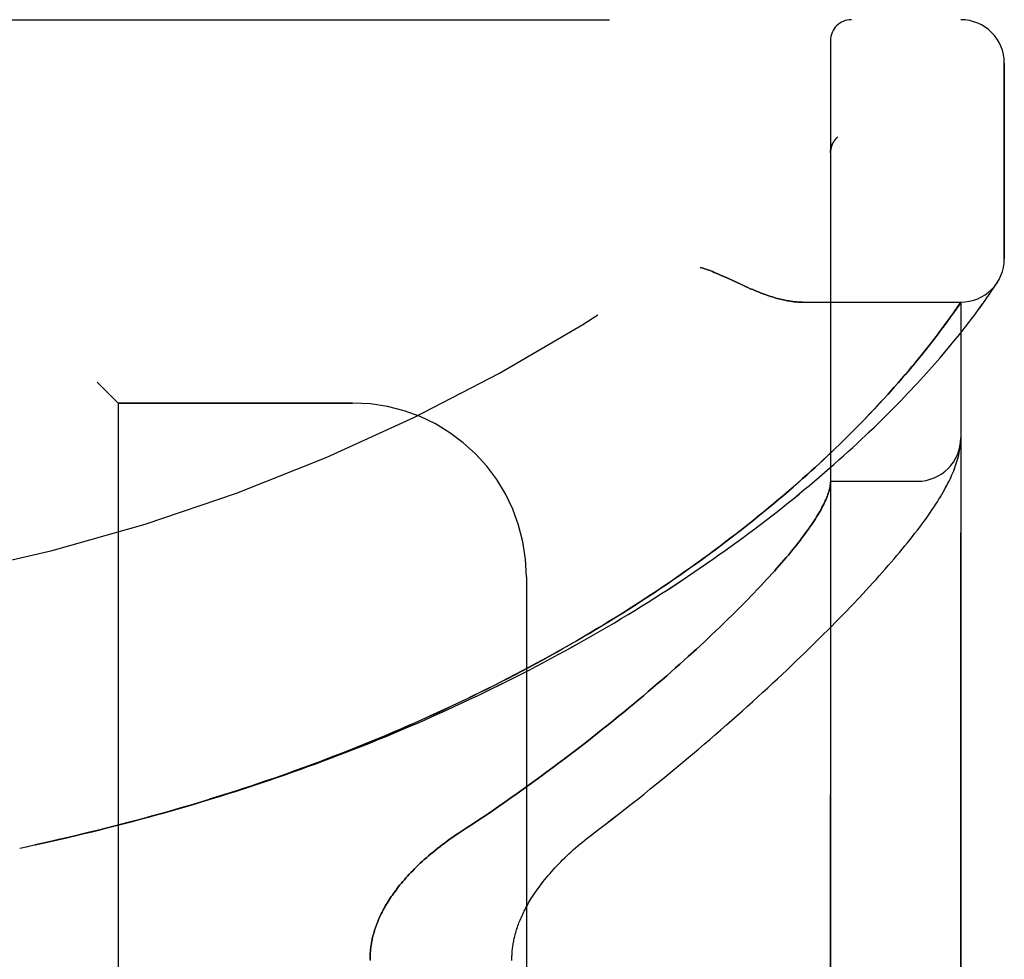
# Model space of a CAD drawing. Header units: inches. Extents: x 0 to 283, y 0 to 183.
# Tile 244 of 256: x 149.63 to 151.04, y 57.95 to 59.3. Entities that reach past the tile are written whole.
import ezdxf

# ---------------------------------------------------------------- set-up
doc = ezdxf.new("R2010")
doc.units = ezdxf.units.IN
doc.header["$LTSCALE"] = 15.583333
doc.header["$MEASUREMENT"] = 0
doc.linetypes.add('HIDDEN', pattern=[0.2, 0.1, -0.1])
doc.layers.add('LEFTHAND_DOOR_ASSEMBLY', color=7, linetype='CONTINUOUS')
doc.layers.add('RIGHTHAND_DOOR_ASSEMBLY', color=7, linetype='CONTINUOUS')

msp = doc.modelspace()

# ---------------------------------------------------------------- linework, layer by layer
at = {"layer": 'LEFTHAND_DOOR_ASSEMBLY', "color": 8, "linetype": 'HIDDEN'}
for p, q in [((148.9157, 59.2982), (150.9794, 59.2982)), ((150.7919, 56.6257), (150.7919, 59.2682)), ((151.0419, 58.9545), (151.0419, 59.2357)), ((150.8022, 59.1296), (150.802, 59.1294)), ((150.7919, 59.1071), (150.7919, 59.1069)), ((150.6407, 58.9279), (150.6574, 58.9201)), ((150.6574, 58.9201), (150.6656, 58.9163)), ((151.0264, 58.9123), (151.0283, 58.9151)), ((151.0283, 58.9151), (151.0302, 58.9179)), ((151.0302, 58.9179), (151.0322, 58.921)), ((151.0319, 58.9205), (151.0315, 58.92)), ((151.0319, 58.9205), (151.0322, 58.921)), ((151.0169, 58.8983), (151.0193, 58.9017)), ((151.0193, 58.9017), (151.0214, 58.9048)), ((151.0214, 58.9048), (151.0241, 58.9088)), ((151.0241, 58.9088), (151.0264, 58.9123)), ((150.7514, 58.892), (150.9794, 58.892)), ((150.9741, 58.8842), (150.9794, 58.892)), ((150.9794, 57.002), (150.9794, 58.892)), ((151.005, 58.8816), (151.0084, 58.8862)), ((151.0084, 58.8862), (151.0115, 58.8906)), ((151.0115, 58.8906), (151.0143, 58.8946)), ((151.0143, 58.8946), (151.0169, 58.8983)), ((150.9616, 58.8666), (150.965, 58.8713)), ((150.965, 58.8713), (150.9681, 58.8757)), ((150.9681, 58.8757), (150.9709, 58.8797)), ((150.9709, 58.8797), (150.9741, 58.8842)), ((150.9952, 58.8684), (150.9993, 58.8739)), ((150.9513, 58.8526), (150.954, 58.8563)), ((150.954, 58.8563), (150.958, 58.8616)), ((150.958, 58.8616), (150.9616, 58.8666)), ((150.9808, 58.8499), (150.9859, 58.8564)), ((150.9859, 58.8564), (150.9907, 58.8626)), ((150.9907, 58.8626), (150.9952, 58.8684)), ((150.9405, 58.8384), (150.9437, 58.8426)), ((150.9437, 58.8426), (150.9468, 58.8467)), ((150.9468, 58.8467), (150.9513, 58.8526)), ((150.9694, 58.8357), (150.9753, 58.843)), ((150.9753, 58.843), (150.9808, 58.8499)), ((150.9299, 58.8249), (150.9336, 58.8295)), ((150.9336, 58.8295), (150.9371, 58.834)), ((150.9371, 58.834), (150.9405, 58.8384)), ((150.9565, 58.8202), (150.9631, 58.8281)), ((150.9631, 58.8281), (150.9694, 58.8357)), ((150.918, 58.8101), (150.9221, 58.8152)), ((150.9221, 58.8152), (150.9261, 58.8201)), ((150.9261, 58.8201), (150.9299, 58.8249)), ((150.9494, 58.8119), (150.9565, 58.8202)), ((150.9044, 58.7938), (150.9091, 58.7994)), ((150.9091, 58.7994), (150.9137, 58.8048)), ((150.9137, 58.8048), (150.918, 58.8101)), ((150.8944, 58.7821), (150.8995, 58.7881)), ((150.8995, 58.7881), (150.9044, 58.7938)), ((149.7369, 58.777), (149.7669, 58.747)), ((150.8835, 58.7697), (150.8891, 58.776)), ((150.8891, 58.776), (150.8944, 58.7821)), ((150.8685, 58.753), (150.8747, 58.7598)), ((150.1044, 58.747), (149.7669, 58.747)), ((149.7669, 58.747), (149.7669, 57.147)), ((150.8551, 58.7386), (150.862, 58.7459)), ((150.862, 58.7459), (150.8685, 58.753)), ((150.8406, 58.7233), (150.848, 58.7311)), ((150.848, 58.7311), (150.8551, 58.7386)), ((150.8245, 58.7069), (150.8327, 58.7153)), ((150.8327, 58.7153), (150.8406, 58.7233)), ((150.8157, 58.6982), (150.8245, 58.7069)), ((150.8065, 58.6892), (150.8157, 58.6982)), ((150.9787, 58.6857), (150.9788, 58.6864)), ((150.9788, 58.6864), (150.9789, 58.6871)), ((150.9789, 58.6878), (150.979, 58.6884)), ((150.9789, 58.6871), (150.9789, 58.6878)), ((150.979, 58.6884), (150.9791, 58.6891)), ((150.9791, 58.6898), (150.9792, 58.6905)), ((150.9791, 58.6891), (150.9791, 58.6898)), ((150.9792, 58.6912), (150.9793, 58.6919)), ((150.9792, 58.6905), (150.9792, 58.6912)), ((150.9784, 58.6836), (150.9785, 58.6843)), ((150.9785, 58.6843), (150.9786, 58.685)), ((150.9786, 58.685), (150.9787, 58.6857)), ((150.7919, 58.6345), (150.9169, 58.6345)), ((150.3544, 58.497), (150.3544, 57.397)), ((150.8433, 58.4779), (150.8528, 58.4882)), ((150.688, 58.4802), (150.6795, 58.4714)), ((150.8335, 58.4674), (150.8433, 58.4779)), ((150.6708, 58.4624), (150.6616, 58.4531)), ((150.6795, 58.4714), (150.6708, 58.4624)), ((150.8234, 58.4566), (150.8335, 58.4674)), ((150.6616, 58.4531), (150.6521, 58.4437)), ((150.802, 58.4345), (150.8128, 58.4457)), ((150.8128, 58.4457), (150.8234, 58.4566)), ((150.6422, 58.434), (150.632, 58.4241)), ((150.6521, 58.4437), (150.6422, 58.434)), ((150.7907, 58.4232), (150.802, 58.4345)), ((150.632, 58.4241), (150.6213, 58.414)), ((150.7791, 58.4116), (150.7907, 58.4232)), ((150.6104, 58.4037), (150.599, 58.3931)), ((150.6213, 58.414), (150.6104, 58.4037)), ((150.7671, 58.3997), (150.7791, 58.4116)), ((150.599, 58.3931), (150.5872, 58.3824)), ((150.7548, 58.3877), (150.7671, 58.3997)), ((150.7289, 58.363), (150.742, 58.3755)), ((150.742, 58.3755), (150.7548, 58.3877)), ((149.6254, 58.107), (149.6369, 58.1094))]:
    msp.add_line(p, q, dxfattribs=at)
for points in [[(150.7981, 59.1252), (150.7977, 59.1247), (150.7974, 59.1242), (150.797, 59.1237), (150.7967, 59.1232), (150.7964, 59.1227), (150.7961, 59.1222), (150.7958, 59.1217), (150.7955, 59.1212), (150.7952, 59.1206), (150.7949, 59.1201), (150.7947, 59.1195), (150.7944, 59.119), (150.7942, 59.1184), (150.794, 59.1178)], [(150.7981, 59.1252), (150.7983, 59.1254), (150.7985, 59.1257), (150.7986, 59.1259), (150.7988, 59.1261), (150.799, 59.1263), (150.7992, 59.1266), (150.7994, 59.1268), (150.7996, 59.127), (150.7998, 59.1272), (150.8, 59.1274), (150.8002, 59.1277), (150.8004, 59.1279), (150.8006, 59.1281), (150.8008, 59.1283), (150.8011, 59.1285), (150.8013, 59.1287), (150.8015, 59.1289), (150.8017, 59.1292), (150.802, 59.1294), (150.8022, 59.1296)], [(150.794, 59.1178), (150.7937, 59.1173), (150.7935, 59.1167), (150.7933, 59.1161), (150.7932, 59.1155), (150.793, 59.1149), (150.7928, 59.1143), (150.7927, 59.1137), (150.7925, 59.1131), (150.7924, 59.1125), (150.7923, 59.1119), (150.7922, 59.1113), (150.7921, 59.1107), (150.7921, 59.1101), (150.792, 59.1094), (150.7919, 59.1088), (150.7919, 59.1082), (150.7919, 59.1076), (150.7919, 59.1071)], [(150.6044, 58.942), (150.6065, 58.9414), (150.6085, 58.9408), (150.6106, 58.9401), (150.6128, 58.9394), (150.6149, 58.9386), (150.6172, 58.9378), (150.6196, 58.9369), (150.622, 58.936), (150.6247, 58.9349), (150.6275, 58.9337), (150.6305, 58.9324), (150.6337, 58.931), (150.6371, 58.9295), (150.6407, 58.9279)], [(150.6656, 58.9163), (150.6694, 58.9146), (150.673, 58.913), (150.6765, 58.9114), (150.6799, 58.91), (150.6831, 58.9087), (150.6863, 58.9074), (150.6893, 58.9062), (150.6922, 58.905), (150.6951, 58.904), (150.6978, 58.903), (150.7005, 58.902), (150.7032, 58.9011), (150.7057, 58.9003), (150.7082, 58.8995), (150.7106, 58.8987), (150.713, 58.898), (150.7153, 58.8974), (150.7176, 58.8968), (150.7198, 58.8962), (150.722, 58.8957), (150.7241, 58.8952), (150.7262, 58.8948), (150.7282, 58.8944), (150.7302, 58.894), (150.7322, 58.8937), (150.7341, 58.8934), (150.736, 58.8931), (150.7378, 58.8928), (150.7397, 58.8926), (150.7414, 58.8925), (150.7432, 58.8923), (150.7449, 58.8922), (150.7465, 58.8921), (150.7482, 58.892), (150.7498, 58.892), (150.7514, 58.892)], [(150.9993, 58.8739), (151.0013, 58.8766), (151.005, 58.8816)], [(149.6949, 58.1223), (149.7065, 58.125), (149.7181, 58.1277), (149.7297, 58.1305), (149.7413, 58.1334), (149.7529, 58.1363), (149.7645, 58.1392), (149.776, 58.1422), (149.7876, 58.1452), (149.7992, 58.1483), (149.8107, 58.1514), (149.8223, 58.1546), (149.8339, 58.1578), (149.8454, 58.1611), (149.8569, 58.1644), (149.8685, 58.1678), (149.88, 58.1712), (149.8915, 58.1747), (149.903, 58.1782), (149.9145, 58.1818), (149.926, 58.1854), (149.9374, 58.189), (149.9489, 58.1927), (149.9603, 58.1965), (149.9718, 58.2003), (149.9832, 58.2041), (149.9946, 58.208), (150.006, 58.212), (150.0174, 58.216), (150.0287, 58.22), (150.04, 58.2241), (150.0514, 58.2282), (150.0627, 58.2324), (150.074, 58.2366), (150.0852, 58.2409), (150.0965, 58.2453), (150.1077, 58.2496), (150.1189, 58.2541), (150.1301, 58.2585), (150.1412, 58.263), (150.1524, 58.2676), (150.1635, 58.2722), (150.1746, 58.2769), (150.1856, 58.2816), (150.1966, 58.2863), (150.2076, 58.2911), (150.2186, 58.296), (150.2296, 58.3009), (150.2405, 58.3058), (150.2514, 58.3108), (150.2622, 58.3158), (150.273, 58.3209), (150.2838, 58.326), (150.2946, 58.3312), (150.3053, 58.3364), (150.316, 58.3416), (150.3266, 58.3469), (150.3372, 58.3522), (150.3478, 58.3576), (150.3583, 58.363), (150.3687, 58.3685), (150.3792, 58.374), (150.3896, 58.3795), (150.3999, 58.3851), (150.4102, 58.3907), (150.4205, 58.3964), (150.4307, 58.4021), (150.4408, 58.4078), (150.4509, 58.4136), (150.461, 58.4194), (150.471, 58.4252), (150.4809, 58.431), (150.4908, 58.4369), (150.5006, 58.4429), (150.5104, 58.4488), (150.5201, 58.4548), (150.5297, 58.4608), (150.5393, 58.4669), (150.5488, 58.4729), (150.5583, 58.479), (150.5677, 58.4851), (150.577, 58.4913), (150.5862, 58.4974), (150.5954, 58.5036), (150.6045, 58.5098), (150.6135, 58.516), (150.6225, 58.5223), (150.6314, 58.5285), (150.6402, 58.5347), (150.6489, 58.541), (150.6575, 58.5473), (150.666, 58.5535), (150.6745, 58.5598), (150.6829, 58.5661), (150.6912, 58.5724), (150.6994, 58.5786), (150.7075, 58.5849), (150.7155, 58.5912), (150.7234, 58.5974), (150.7312, 58.6037), (150.739, 58.6099), (150.7466, 58.6162), (150.7541, 58.6224), (150.7616, 58.6286), (150.7689, 58.6347), (150.7762, 58.6409), (150.7833, 58.647), (150.7903, 58.6531), (150.7972, 58.6592), (150.804, 58.6652), (150.8108, 58.6712), (150.8173, 58.6772), (150.8238, 58.6831), (150.8302, 58.689), (150.8365, 58.6948), (150.8426, 58.7006), (150.8487, 58.7063), (150.8546, 58.712), (150.8604, 58.7176), (150.8661, 58.7232), (150.8717, 58.7287), (150.8772, 58.7342), (150.8825, 58.7396), (150.8878, 58.7449), (150.8929, 58.7502), (150.8979, 58.7554), (150.9028, 58.7605), (150.9076, 58.7655), (150.9123, 58.7705), (150.9168, 58.7754), (150.9213, 58.7803), (150.9256, 58.785), (150.9298, 58.7897), (150.934, 58.7943), (150.938, 58.7988), (150.9419, 58.8033), (150.9494, 58.8119)], [(150.8747, 58.7598), (150.8777, 58.7632), (150.8835, 58.7697)], [(149.6922, 58.1217), (149.7033, 58.1242), (149.7144, 58.1269), (149.7255, 58.1296), (149.7367, 58.1323), (149.7478, 58.135), (149.7589, 58.1379), (149.77, 58.1407), (149.7811, 58.1436), (149.7922, 58.1465), (149.8032, 58.1495), (149.8143, 58.1526), (149.8254, 58.1556), (149.8365, 58.1588), (149.8475, 58.1619), (149.8586, 58.1651), (149.8696, 58.1684), (149.8806, 58.1717), (149.8916, 58.175), (149.9027, 58.1784), (149.9136, 58.1819), (149.9246, 58.1853), (149.9356, 58.1889), (149.9466, 58.1924), (149.9575, 58.196), (149.9684, 58.1997), (149.9794, 58.2034), (149.9903, 58.2072), (150.0012, 58.2109), (150.012, 58.2148), (150.0229, 58.2187), (150.0337, 58.2226), (150.0446, 58.2266), (150.0554, 58.2306), (150.0661, 58.2347), (150.0769, 58.2388), (150.0877, 58.243), (150.0984, 58.2472), (150.1091, 58.2514), (150.1198, 58.2557), (150.1304, 58.26), (150.1411, 58.2644), (150.1517, 58.2689), (150.1623, 58.2733), (150.1728, 58.2779), (150.1834, 58.2824), (150.1939, 58.287), (150.2044, 58.2917), (150.2148, 58.2964), (150.2252, 58.3011), (150.2356, 58.3059), (150.246, 58.3108), (150.2563, 58.3156), (150.2666, 58.3205), (150.2769, 58.3255), (150.2871, 58.3305), (150.2973, 58.3356), (150.3075, 58.3406), (150.3176, 58.3458), (150.3277, 58.351), (150.3377, 58.3562), (150.3478, 58.3614), (150.3577, 58.3667), (150.3676, 58.372), (150.3775, 58.3774), (150.3874, 58.3828), (150.3972, 58.3883), (150.4069, 58.3938), (150.4166, 58.3993), (150.4263, 58.4049), (150.4359, 58.4105), (150.4454, 58.4161), (150.4549, 58.4218), (150.4644, 58.4275), (150.4738, 58.4332), (150.4831, 58.4389), (150.4924, 58.4447), (150.5017, 58.4506), (150.5108, 58.4564), (150.52, 58.4623), (150.529, 58.4682), (150.538, 58.4741), (150.5469, 58.4801), (150.5558, 58.4861), (150.5646, 58.4921), (150.5733, 58.4981), (150.582, 58.5041), (150.5905, 58.5102), (150.599, 58.5163), (150.6075, 58.5224), (150.6158, 58.5285), (150.6241, 58.5346), (150.6323, 58.5407), (150.6405, 58.5468), (150.6485, 58.553), (150.6565, 58.5591), (150.6644, 58.5652), (150.6722, 58.5714), (150.6799, 58.5775), (150.6875, 58.5836), (150.695, 58.5898), (150.7024, 58.5959), (150.7098, 58.602), (150.717, 58.6081), (150.7242, 58.6141), (150.7312, 58.6202), (150.7381, 58.6261), (150.7448, 58.632), (150.7513, 58.6378), (150.7576, 58.6434), (150.7638, 58.649), (150.7697, 58.6544), (150.7755, 58.6597), (150.7811, 58.6649), (150.7865, 58.67), (150.7917, 58.6749), (150.7968, 58.6798), (150.8065, 58.6892)], [(150.9793, 58.6919), (150.9793, 58.6922), (150.9793, 58.6926), (150.9793, 58.693), (150.9794, 58.6933), (150.9794, 58.6937), (150.9794, 58.6941), (150.9794, 58.6944), (150.9794, 58.6948), (150.9794, 58.6952), (150.9794, 58.6955), (150.9794, 58.6959), (150.9794, 58.6962)], [(150.8528, 58.4882), (150.8574, 58.4933), (150.8619, 58.4983), (150.8664, 58.5033), (150.8707, 58.5082), (150.875, 58.5131), (150.8792, 58.5179), (150.8833, 58.5227), (150.8873, 58.5275), (150.8913, 58.5322), (150.8952, 58.5369), (150.899, 58.5415), (150.9027, 58.5461), (150.9063, 58.5506), (150.9099, 58.5552), (150.9134, 58.5597), (150.9169, 58.5641), (150.9203, 58.5686), (150.9235, 58.573), (150.9267, 58.5773), (150.9298, 58.5816), (150.9327, 58.5858), (150.9356, 58.5898), (150.9383, 58.5938), (150.9408, 58.5976), (150.9433, 58.6014), (150.9456, 58.605), (150.9478, 58.6086), (150.95, 58.612), (150.952, 58.6154), (150.9539, 58.6188), (150.9558, 58.622), (150.9575, 58.6252), (150.9592, 58.6284), (150.9608, 58.6315), (150.9624, 58.6346), (150.9639, 58.6377), (150.9653, 58.6407), (150.9666, 58.6437), (150.9679, 58.6467), (150.9691, 58.6496), (150.9703, 58.6525), (150.9713, 58.6555), (150.9724, 58.6584), (150.9733, 58.6613), (150.9742, 58.6642), (150.975, 58.6671), (150.9758, 58.6699), (150.9765, 58.6727), (150.9771, 58.6755), (150.9776, 58.6783), (150.9781, 58.681), (150.9784, 58.6836)], [(150.7917, 58.6304), (150.7915, 58.6287), (150.7912, 58.6269), (150.7909, 58.625), (150.7904, 58.6231), (150.7899, 58.6212), (150.7894, 58.6192), (150.7887, 58.6171), (150.788, 58.615), (150.7872, 58.6129), (150.7864, 58.6107), (150.7854, 58.6085), (150.7844, 58.6062), (150.7833, 58.6038), (150.7822, 58.6014), (150.7809, 58.599), (150.7796, 58.5965), (150.7782, 58.594), (150.7768, 58.5914), (150.7752, 58.5887), (150.7736, 58.586), (150.7719, 58.5833), (150.7702, 58.5805), (150.7683, 58.5776), (150.7664, 58.5747), (150.7644, 58.5717), (150.7623, 58.5687), (150.7602, 58.5657), (150.7579, 58.5625), (150.7556, 58.5594), (150.7532, 58.5561), (150.7508, 58.5529), (150.7482, 58.5495), (150.7456, 58.5462), (150.7429, 58.5427), (150.7401, 58.5392), (150.7372, 58.5357), (150.7342, 58.5321), (150.7312, 58.5284), (150.728, 58.5247), (150.7248, 58.5209), (150.7215, 58.5171), (150.7181, 58.5132), (150.7147, 58.5093), (150.7111, 58.5053), (150.7075, 58.5013), (150.7037, 58.4972), (150.6999, 58.493), (150.696, 58.4888), (150.692, 58.4845), (150.688, 58.4802)], [(150.7919, 58.6335), (150.7919, 58.6332), (150.7919, 58.6329), (150.7919, 58.6326), (150.7919, 58.6322), (150.7918, 58.6318), (150.7918, 58.6314), (150.7918, 58.6309), (150.7917, 58.6304)], [(150.5872, 58.3824), (150.5751, 58.3715), (150.5689, 58.366), (150.5626, 58.3604), (150.5562, 58.3548), (150.5497, 58.3491), (150.5431, 58.3434), (150.5364, 58.3377), (150.5296, 58.3319), (150.5228, 58.3261), (150.5158, 58.3202), (150.5087, 58.3143), (150.5016, 58.3084), (150.4944, 58.3024), (150.487, 58.2964), (150.4796, 58.2904), (150.4721, 58.2843), (150.4645, 58.2782), (150.4568, 58.2721), (150.449, 58.266), (150.4412, 58.2599), (150.4333, 58.2537), (150.4252, 58.2475), (150.4171, 58.2413), (150.409, 58.2351), (150.4007, 58.2289), (150.3924, 58.2226), (150.384, 58.2164), (150.3755, 58.2102), (150.367, 58.204), (150.3584, 58.1977), (150.3497, 58.1915), (150.341, 58.1853), (150.3322, 58.1791), (150.3233, 58.1729), (150.3144, 58.1668), (150.3055, 58.1606), (150.2965, 58.1545), (150.2874, 58.1485), (150.2784, 58.1424), (150.2692, 58.1364), (150.2562, 58.1279)], [(150.4452, 58.1238), (150.4582, 58.1336), (150.4678, 58.1409), (150.4773, 58.1482), (150.4867, 58.1555), (150.496, 58.1628), (150.5053, 58.1701), (150.5145, 58.1774), (150.5236, 58.1847), (150.5326, 58.192), (150.5416, 58.1992), (150.5505, 58.2064), (150.5592, 58.2136), (150.5679, 58.2208), (150.5765, 58.228), (150.5851, 58.2351), (150.5935, 58.2422), (150.6018, 58.2493), (150.6101, 58.2563), (150.6182, 58.2633), (150.6263, 58.2703), (150.6342, 58.2772), (150.6421, 58.284), (150.6498, 58.2909), (150.6575, 58.2977), (150.6651, 58.3044), (150.6726, 58.3111), (150.68, 58.3178), (150.6873, 58.3244), (150.6944, 58.331), (150.7015, 58.3375), (150.7085, 58.3439), (150.7154, 58.3504), (150.7289, 58.363)], [(149.6477, 58.1117), (149.6588, 58.1141), (149.6699, 58.1166), (149.6949, 58.1223)], [(150.2562, 58.1279), (150.2523, 58.1253), (150.2485, 58.1226), (150.2447, 58.12), (150.241, 58.1173), (150.2374, 58.1147), (150.2338, 58.112), (150.2302, 58.1093), (150.2268, 58.1066), (150.2234, 58.1039), (150.2201, 58.1012), (150.2168, 58.0985), (150.2136, 58.0958), (150.2105, 58.0931), (150.2075, 58.0904), (150.2045, 58.0877), (150.2016, 58.085), (150.1988, 58.0823), (150.196, 58.0796), (150.1934, 58.077), (150.1908, 58.0744), (150.1882, 58.0717), (150.1858, 58.0692), (150.1834, 58.0666), (150.1811, 58.064), (150.1789, 58.0615), (150.1767, 58.0589), (150.1746, 58.0564), (150.1725, 58.0539), (150.1706, 58.0515), (150.1686, 58.049), (150.1668, 58.0466), (150.165, 58.0442), (150.1633, 58.0418), (150.1616, 58.0394), (150.16, 58.0371), (150.1584, 58.0348), (150.1569, 58.0325), (150.1555, 58.0302), (150.1541, 58.0279), (150.1527, 58.0257), (150.1514, 58.0234), (150.1502, 58.0212), (150.149, 58.0191), (150.1478, 58.0169), (150.1467, 58.0147), (150.1456, 58.0126), (150.1446, 58.0105), (150.1436, 58.0084), (150.1427, 58.0063), (150.1417, 58.0042), (150.1409, 58.0022), (150.14, 58.0001), (150.1393, 57.9981), (150.1385, 57.9961), (150.1378, 57.9941), (150.1371, 57.9921), (150.1364, 57.9902), (150.1358, 57.9882), (150.1352, 57.9862), (150.1347, 57.9843), (150.1341, 57.9824), (150.1336, 57.9804), (150.1332, 57.9785), (150.1327, 57.9766), (150.1323, 57.9747), (150.1319, 57.9729), (150.1316, 57.971), (150.1313, 57.9691), (150.131, 57.9672), (150.1307, 57.9654), (150.1305, 57.9635), (150.1302, 57.9617), (150.13, 57.9598), (150.1299, 57.958), (150.1297, 57.9561), (150.1296, 57.9543), (150.1295, 57.9525), (150.1295, 57.9506), (150.1294, 57.9488), (150.1294, 57.947), (150.1294, 57.9452)], [(150.3335, 57.947), (150.3335, 57.9486), (150.3335, 57.9502), (150.3336, 57.9518), (150.3337, 57.9534), (150.3337, 57.955), (150.3339, 57.9566), (150.334, 57.9582), (150.3341, 57.9598), (150.3343, 57.9615), (150.3345, 57.9631), (150.3347, 57.9648), (150.3349, 57.9664), (150.3352, 57.9681), (150.3355, 57.9698), (150.3358, 57.9715), (150.3361, 57.9732), (150.3364, 57.9749), (150.3368, 57.9767), (150.3372, 57.9785), (150.3376, 57.9802), (150.3381, 57.982), (150.3386, 57.9839), (150.3391, 57.9857), (150.3397, 57.9876), (150.3402, 57.9895), (150.3408, 57.9914), (150.3415, 57.9933), (150.3422, 57.9953), (150.3429, 57.9973), (150.3437, 57.9993), (150.3445, 58.0013), (150.3453, 58.0034), (150.3462, 58.0055), (150.3471, 58.0076), (150.3481, 58.0098), (150.3491, 58.012), (150.3501, 58.0142), (150.3512, 58.0164), (150.3524, 58.0187), (150.3536, 58.021), (150.3548, 58.0233), (150.3562, 58.0256), (150.3575, 58.028), (150.3589, 58.0304), (150.3604, 58.0329), (150.3619, 58.0353), (150.3635, 58.0379), (150.3652, 58.0404), (150.3669, 58.043), (150.3687, 58.0456), (150.3706, 58.0482), (150.3725, 58.0509), (150.3745, 58.0535), (150.3766, 58.0562), (150.3787, 58.059), (150.3809, 58.0617), (150.3831, 58.0645), (150.3855, 58.0673), (150.3879, 58.0701), (150.3903, 58.0729), (150.3929, 58.0757), (150.3955, 58.0786), (150.3981, 58.0814), (150.4009, 58.0843), (150.4037, 58.0872), (150.4065, 58.09), (150.4095, 58.0929), (150.4124, 58.0958), (150.4155, 58.0987), (150.4186, 58.1015), (150.4218, 58.1044), (150.425, 58.1072), (150.4283, 58.11), (150.4316, 58.1128), (150.4349, 58.1156), (150.4383, 58.1184), (150.4418, 58.1211), (150.4452, 58.1238)], [(149.6365, 58.1093), (149.6485, 58.1119), (149.6601, 58.1144), (149.6717, 58.117)]]:
    msp.add_lwpolyline(points, dxfattribs=at)
for centre, radius, start, end in [((148.9794, 61.2221), 2.7751, 270, 316.1116), ((150.8219, 59.2682), 0.03, 90, 180), ((150.9794, 59.2357), 0.0625, 0, 90), ((150.9794, 58.9545), 0.0625, 270, 360), ((150.1044, 58.497), 0.25, 0, 90), ((150.9169, 58.697), 0.0625, 270, 360)]:
    msp.add_arc(centre, radius, start, end, dxfattribs=at)
at = {"layer": 'RIGHTHAND_DOOR_ASSEMBLY', "color": 8, "linetype": 'HIDDEN'}
for p, q in [((148.9157, 59.2982), (150.9794, 59.2982)), ((150.7919, 59.2682), (150.7919, 56.6257)), ((151.0419, 59.2357), (151.0419, 58.9545)), ((150.8022, 59.1296), (150.802, 59.1294)), ((150.7919, 59.1069), (150.7919, 59.1071)), ((150.6574, 58.9201), (150.6407, 58.9279)), ((150.6656, 58.9163), (150.6574, 58.9201)), ((151.0264, 58.9123), (151.0283, 58.9151)), ((151.0283, 58.9151), (151.0302, 58.9179)), ((151.0302, 58.9179), (151.0319, 58.9205)), ((151.0169, 58.8983), (151.0193, 58.9017)), ((151.0193, 58.9017), (151.0214, 58.9048)), ((151.0214, 58.9048), (151.0241, 58.9088)), ((151.0241, 58.9088), (151.0264, 58.9123)), ((150.7514, 58.892), (150.9794, 58.892)), ((150.9753, 58.886), (150.9726, 58.882)), ((150.9794, 58.892), (150.9753, 58.886)), ((150.9794, 58.892), (150.9794, 57.002)), ((151.005, 58.8816), (151.0083, 58.8862)), ((151.0083, 58.8862), (151.0115, 58.8906)), ((151.0115, 58.8906), (151.0143, 58.8946)), ((151.0143, 58.8946), (151.0169, 58.8983)), ((150.966, 58.8728), (150.9627, 58.8682)), ((150.9691, 58.877), (150.966, 58.8728)), ((150.9726, 58.882), (150.9691, 58.877)), ((150.9952, 58.8684), (150.9993, 58.8739)), ((150.9554, 58.8581), (150.9512, 58.8525)), ((150.9592, 58.8633), (150.9554, 58.8581)), ((150.9627, 58.8682), (150.9592, 58.8633)), ((150.9808, 58.8498), (150.9859, 58.8564)), ((150.9859, 58.8564), (150.9907, 58.8626)), ((150.9907, 58.8626), (150.9952, 58.8684)), ((150.9437, 58.8426), (150.9405, 58.8384)), ((150.9468, 58.8467), (150.9437, 58.8426)), ((150.9512, 58.8525), (150.9468, 58.8467)), ((150.9694, 58.8357), (150.9753, 58.843)), ((150.9753, 58.843), (150.9808, 58.8498)), ((150.9336, 58.8296), (150.93, 58.8249)), ((150.9371, 58.834), (150.9336, 58.8296)), ((150.9405, 58.8384), (150.9371, 58.834)), ((150.9564, 58.8202), (150.9631, 58.8281)), ((150.9631, 58.8281), (150.9694, 58.8357)), ((150.9222, 58.8152), (150.918, 58.8101)), ((150.9261, 58.8202), (150.9222, 58.8152)), ((150.93, 58.8249), (150.9261, 58.8202)), ((150.9494, 58.8119), (150.9564, 58.8202)), ((150.9092, 58.7995), (150.9045, 58.7939)), ((150.9137, 58.8049), (150.9092, 58.7995)), ((150.918, 58.8101), (150.9137, 58.8049)), ((150.8996, 58.7881), (150.8945, 58.7822)), ((150.9045, 58.7939), (150.8996, 58.7881)), ((149.7669, 58.747), (149.7369, 58.777)), ((150.8891, 58.7761), (150.8836, 58.7698)), ((150.8945, 58.7822), (150.8891, 58.7761)), ((150.8748, 58.7599), (150.8686, 58.7531)), ((149.7669, 58.747), (150.1044, 58.747)), ((149.7669, 58.747), (149.7669, 57.147)), ((150.8621, 58.7461), (150.8553, 58.7388)), ((150.8686, 58.7531), (150.8621, 58.7461)), ((150.8482, 58.7313), (150.8407, 58.7235)), ((150.8553, 58.7388), (150.8482, 58.7313)), ((150.8329, 58.7155), (150.8247, 58.7071)), ((150.8407, 58.7235), (150.8329, 58.7155)), ((150.8247, 58.7071), (150.816, 58.6984)), ((150.816, 58.6984), (150.8068, 58.6894)), ((150.9787, 58.6854), (150.9788, 58.6861)), ((150.9788, 58.6867), (150.9789, 58.6874)), ((150.9788, 58.6861), (150.9788, 58.6867)), ((150.9789, 58.6874), (150.979, 58.6881)), ((150.979, 58.6888), (150.9791, 58.6894)), ((150.979, 58.6881), (150.979, 58.6888)), ((150.9791, 58.6894), (150.9792, 58.6901)), ((150.9792, 58.6908), (150.9793, 58.6915)), ((150.9792, 58.6901), (150.9792, 58.6908)), ((150.9784, 58.6836), (150.9786, 58.6846)), ((150.9786, 58.6846), (150.9787, 58.6854)), ((150.7919, 58.6345), (150.9169, 58.6345)), ((150.3544, 58.497), (150.3544, 57.397)), ((150.8433, 58.4779), (150.8528, 58.4882)), ((150.6795, 58.4714), (150.688, 58.4802)), ((150.8335, 58.4674), (150.8433, 58.4779)), ((150.6616, 58.4531), (150.6708, 58.4624)), ((150.6708, 58.4624), (150.6795, 58.4714)), ((150.8234, 58.4566), (150.8335, 58.4674)), ((150.6521, 58.4437), (150.6616, 58.4531)), ((150.802, 58.4345), (150.8129, 58.4457)), ((150.8129, 58.4457), (150.8234, 58.4566)), ((150.632, 58.4241), (150.6422, 58.434)), ((150.6422, 58.434), (150.6521, 58.4437)), ((150.7907, 58.4232), (150.802, 58.4345)), ((150.6213, 58.414), (150.632, 58.4241)), ((150.7791, 58.4116), (150.7907, 58.4232)), ((150.599, 58.3931), (150.6104, 58.4037)), ((150.6104, 58.4037), (150.6213, 58.414)), ((150.7671, 58.3998), (150.7791, 58.4116)), ((150.5872, 58.3824), (150.599, 58.3931)), ((150.7548, 58.3877), (150.7671, 58.3998)), ((150.7289, 58.363), (150.7421, 58.3755)), ((150.7421, 58.3755), (150.7548, 58.3877)), ((149.6949, 58.1223), (149.6811, 58.1191)), ((149.6254, 58.107), (149.6369, 58.1094))]:
    msp.add_line(p, q, dxfattribs=at)
for points in [[(150.7939, 59.1177), (150.7941, 59.1183), (150.7944, 59.1189), (150.7946, 59.1194), (150.7949, 59.12), (150.7952, 59.1206), (150.7955, 59.1211), (150.7958, 59.1217), (150.7961, 59.1222), (150.7964, 59.1227), (150.7967, 59.1232), (150.797, 59.1237), (150.7974, 59.1242), (150.7977, 59.1247), (150.7981, 59.1252)], [(150.8022, 59.1296), (150.802, 59.1294), (150.8017, 59.1292), (150.8015, 59.1289), (150.8013, 59.1287), (150.8011, 59.1285), (150.8008, 59.1283), (150.8006, 59.1281), (150.8004, 59.1279), (150.8002, 59.1277), (150.8, 59.1275), (150.7998, 59.1272), (150.7996, 59.127), (150.7994, 59.1268), (150.7992, 59.1266), (150.799, 59.1264), (150.7988, 59.1261), (150.7987, 59.1259), (150.7985, 59.1257), (150.7983, 59.1254), (150.7981, 59.1252)], [(150.7919, 59.1071), (150.7919, 59.1076), (150.7919, 59.1082), (150.7919, 59.1088), (150.792, 59.1094), (150.7921, 59.11), (150.7921, 59.1106), (150.7922, 59.1112), (150.7923, 59.1118), (150.7924, 59.1124), (150.7925, 59.1131), (150.7927, 59.1137), (150.7928, 59.1142), (150.793, 59.1148), (150.7931, 59.1154), (150.7933, 59.116), (150.7935, 59.1166), (150.7937, 59.1172), (150.7939, 59.1177)], [(150.6407, 58.9279), (150.6371, 58.9295), (150.6337, 58.931), (150.6305, 58.9324), (150.6275, 58.9337), (150.6247, 58.9349), (150.622, 58.936), (150.6196, 58.9369), (150.6172, 58.9378), (150.6149, 58.9386), (150.6128, 58.9394), (150.6106, 58.9401), (150.6085, 58.9408), (150.6065, 58.9414), (150.6044, 58.942)], [(150.7514, 58.892), (150.7498, 58.892), (150.7482, 58.892), (150.7465, 58.8921), (150.7449, 58.8922), (150.7432, 58.8923), (150.7414, 58.8925), (150.7397, 58.8926), (150.7378, 58.8928), (150.736, 58.8931), (150.7341, 58.8934), (150.7322, 58.8937), (150.7302, 58.894), (150.7282, 58.8944), (150.7262, 58.8948), (150.7241, 58.8952), (150.722, 58.8957), (150.7198, 58.8962), (150.7176, 58.8968), (150.7153, 58.8974), (150.713, 58.898), (150.7106, 58.8987), (150.7082, 58.8995), (150.7057, 58.9003), (150.7032, 58.9011), (150.7005, 58.902), (150.6978, 58.903), (150.6951, 58.904), (150.6922, 58.905), (150.6893, 58.9062), (150.6863, 58.9074), (150.6831, 58.9087), (150.6799, 58.91), (150.6765, 58.9114), (150.673, 58.913), (150.6694, 58.9146), (150.6656, 58.9163)], [(150.9993, 58.8739), (151.0013, 58.8766), (151.005, 58.8816)], [(149.6949, 58.1223), (149.7065, 58.125), (149.7181, 58.1277), (149.7297, 58.1305), (149.7413, 58.1334), (149.7529, 58.1363), (149.7644, 58.1392), (149.776, 58.1422), (149.7876, 58.1452), (149.7992, 58.1483), (149.8107, 58.1514), (149.8223, 58.1546), (149.8338, 58.1578), (149.8454, 58.1611), (149.8569, 58.1644), (149.8685, 58.1678), (149.88, 58.1712), (149.8915, 58.1747), (149.903, 58.1782), (149.9145, 58.1817), (149.926, 58.1854), (149.9374, 58.189), (149.9489, 58.1927), (149.9603, 58.1965), (149.9718, 58.2003), (149.9832, 58.2041), (149.9946, 58.208), (150.006, 58.212), (150.0173, 58.216), (150.0287, 58.22), (150.04, 58.2241), (150.0514, 58.2282), (150.0627, 58.2324), (150.0739, 58.2366), (150.0852, 58.2409), (150.0965, 58.2452), (150.1077, 58.2496), (150.1189, 58.254), (150.1301, 58.2585), (150.1412, 58.263), (150.1524, 58.2676), (150.1635, 58.2722), (150.1745, 58.2769), (150.1856, 58.2816), (150.1966, 58.2863), (150.2076, 58.2911), (150.2186, 58.296), (150.2295, 58.3009), (150.2405, 58.3058), (150.2513, 58.3108), (150.2622, 58.3158), (150.273, 58.3209), (150.2838, 58.326), (150.2945, 58.3312), (150.3053, 58.3364), (150.3159, 58.3416), (150.3266, 58.3469), (150.3372, 58.3522), (150.3477, 58.3576), (150.3583, 58.363), (150.3687, 58.3685), (150.3792, 58.374), (150.3896, 58.3795), (150.3999, 58.3851), (150.4102, 58.3907), (150.4204, 58.3964), (150.4306, 58.4021), (150.4408, 58.4078), (150.4509, 58.4135), (150.4609, 58.4193), (150.4709, 58.4252), (150.4809, 58.431), (150.4908, 58.4369), (150.5006, 58.4429), (150.5104, 58.4488), (150.5201, 58.4548), (150.5297, 58.4608), (150.5393, 58.4669), (150.5488, 58.4729), (150.5583, 58.479), (150.5676, 58.4851), (150.577, 58.4913), (150.5862, 58.4974), (150.5954, 58.5036), (150.6045, 58.5098), (150.6135, 58.516), (150.6225, 58.5222), (150.6313, 58.5285), (150.6401, 58.5347), (150.6488, 58.541), (150.6575, 58.5473), (150.666, 58.5535), (150.6745, 58.5598), (150.6829, 58.5661), (150.6911, 58.5724), (150.6993, 58.5786), (150.7074, 58.5849), (150.7155, 58.5912), (150.7234, 58.5974), (150.7312, 58.6037), (150.7389, 58.6099), (150.7466, 58.6161), (150.7541, 58.6224), (150.7616, 58.6286), (150.7689, 58.6347), (150.7761, 58.6409), (150.7833, 58.647), (150.7903, 58.6531), (150.7972, 58.6592), (150.804, 58.6652), (150.8107, 58.6712), (150.8173, 58.6771), (150.8238, 58.6831), (150.8302, 58.6889), (150.8365, 58.6948), (150.8426, 58.7006), (150.8486, 58.7063), (150.8546, 58.712), (150.8604, 58.7176), (150.8661, 58.7232), (150.8717, 58.7287), (150.8771, 58.7342), (150.8825, 58.7396), (150.8877, 58.7449), (150.8929, 58.7501), (150.8979, 58.7553), (150.9028, 58.7605), (150.9076, 58.7655), (150.9122, 58.7705), (150.9168, 58.7754), (150.9213, 58.7803), (150.9256, 58.785), (150.9298, 58.7897), (150.934, 58.7943), (150.938, 58.7988), (150.9419, 58.8032), (150.9494, 58.8119)], [(150.8836, 58.7698), (150.8778, 58.7633), (150.8748, 58.7599)], [(150.8068, 58.6894), (150.7971, 58.68), (150.792, 58.6752), (150.7868, 58.6703), (150.7814, 58.6652), (150.7759, 58.6601), (150.7701, 58.6548), (150.7642, 58.6494), (150.758, 58.6438), (150.7517, 58.6382), (150.7452, 58.6324), (150.7385, 58.6265), (150.7317, 58.6206), (150.7247, 58.6146), (150.7175, 58.6085), (150.7103, 58.6024), (150.7029, 58.5963), (150.6955, 58.5902), (150.688, 58.5841), (150.6804, 58.5779), (150.6727, 58.5718), (150.6649, 58.5656), (150.657, 58.5595), (150.649, 58.5534), (150.641, 58.5472), (150.6329, 58.5411), (150.6246, 58.535), (150.6164, 58.5288), (150.608, 58.5227), (150.5996, 58.5166), (150.591, 58.5106), (150.5825, 58.5045), (150.5738, 58.4985), (150.5651, 58.4924), (150.5563, 58.4864), (150.5474, 58.4804), (150.5385, 58.4745), (150.5295, 58.4685), (150.5204, 58.4626), (150.5113, 58.4567), (150.5022, 58.4509), (150.4929, 58.445), (150.4836, 58.4392), (150.4743, 58.4335), (150.4649, 58.4277), (150.4554, 58.422), (150.4459, 58.4164), (150.4364, 58.4107), (150.4267, 58.4051), (150.4171, 58.3996), (150.4074, 58.394), (150.3976, 58.3885), (150.3878, 58.3831), (150.378, 58.3777), (150.3681, 58.3723), (150.3582, 58.3669), (150.3482, 58.3616), (150.3382, 58.3564), (150.3281, 58.3512), (150.318, 58.346), (150.3079, 58.3409), (150.2977, 58.3358), (150.2875, 58.3307), (150.2773, 58.3257), (150.267, 58.3207), (150.2567, 58.3158), (150.2464, 58.3109), (150.236, 58.3061), (150.2256, 58.3013), (150.2152, 58.2966), (150.2047, 58.2918), (150.1942, 58.2872), (150.1837, 58.2826), (150.1732, 58.278), (150.1626, 58.2735), (150.152, 58.269), (150.1414, 58.2646), (150.1307, 58.2602), (150.1201, 58.2558), (150.1094, 58.2515), (150.0987, 58.2473), (150.0879, 58.2431), (150.0772, 58.2389), (150.0664, 58.2348), (150.0556, 58.2307), (150.0448, 58.2267), (150.034, 58.2227), (150.0231, 58.2188), (150.0123, 58.2149), (150.0014, 58.211), (149.9905, 58.2072), (149.9796, 58.2035), (149.9687, 58.1998), (149.9577, 58.1961), (149.9468, 58.1925), (149.9358, 58.1889), (149.9248, 58.1854), (149.9138, 58.1819), (149.9028, 58.1785), (149.8918, 58.1751), (149.8808, 58.1717), (149.8698, 58.1684), (149.8587, 58.1652), (149.8477, 58.162), (149.8366, 58.1588), (149.8255, 58.1557), (149.8144, 58.1526), (149.8034, 58.1496), (149.7923, 58.1466), (149.7812, 58.1436), (149.7701, 58.1407), (149.759, 58.1379), (149.7478, 58.1351), (149.7367, 58.1323), (149.7256, 58.1296), (149.7145, 58.1269), (149.7034, 58.1243), (149.6922, 58.1217)], [(150.9793, 58.6915), (150.9793, 58.6919), (150.9793, 58.6922), (150.9793, 58.6926), (150.9793, 58.693), (150.9794, 58.6933), (150.9794, 58.6937), (150.9794, 58.6941), (150.9794, 58.6944), (150.9794, 58.6948), (150.9794, 58.6952), (150.9794, 58.6956), (150.9794, 58.6959)], [(150.8528, 58.4882), (150.8574, 58.4933), (150.8619, 58.4983), (150.8664, 58.5033), (150.8707, 58.5082), (150.875, 58.5131), (150.8792, 58.5179), (150.8833, 58.5227), (150.8873, 58.5275), (150.8913, 58.5322), (150.8952, 58.5369), (150.899, 58.5415), (150.9027, 58.5461), (150.9063, 58.5506), (150.9099, 58.5552), (150.9134, 58.5597), (150.9169, 58.5642), (150.9203, 58.5686), (150.9235, 58.573), (150.9267, 58.5773), (150.9298, 58.5816), (150.9327, 58.5858), (150.9356, 58.5898), (150.9383, 58.5938), (150.9408, 58.5976), (150.9433, 58.6014), (150.9456, 58.605), (150.9478, 58.6086), (150.95, 58.6121), (150.952, 58.6154), (150.9539, 58.6188), (150.9558, 58.622), (150.9575, 58.6253), (150.9592, 58.6284), (150.9609, 58.6315), (150.9624, 58.6346), (150.9639, 58.6377), (150.9653, 58.6407), (150.9666, 58.6437), (150.9679, 58.6467), (150.9691, 58.6496), (150.9703, 58.6526), (150.9713, 58.6555), (150.9724, 58.6584), (150.9733, 58.6613), (150.9742, 58.6642), (150.975, 58.6671), (150.9758, 58.6699), (150.9765, 58.6727), (150.9771, 58.6755), (150.9776, 58.6783), (150.9781, 58.681), (150.9784, 58.6836)], [(150.688, 58.4802), (150.692, 58.4845), (150.696, 58.4888), (150.6999, 58.493), (150.7037, 58.4972), (150.7075, 58.5013), (150.7111, 58.5053), (150.7147, 58.5093), (150.7181, 58.5132), (150.7215, 58.5171), (150.7248, 58.5209), (150.728, 58.5247), (150.7312, 58.5284), (150.7342, 58.5321), (150.7372, 58.5357), (150.7401, 58.5392), (150.7429, 58.5427), (150.7456, 58.5462), (150.7482, 58.5495), (150.7508, 58.5529), (150.7532, 58.5561), (150.7556, 58.5594), (150.7579, 58.5625), (150.7602, 58.5657), (150.7623, 58.5687), (150.7644, 58.5717), (150.7664, 58.5747), (150.7683, 58.5776), (150.7702, 58.5805), (150.7719, 58.5833), (150.7736, 58.586), (150.7752, 58.5887), (150.7768, 58.5914), (150.7782, 58.594), (150.7796, 58.5965), (150.7809, 58.599), (150.7822, 58.6014), (150.7833, 58.6038), (150.7844, 58.6062), (150.7854, 58.6085), (150.7864, 58.6107), (150.7872, 58.6129), (150.788, 58.615), (150.7887, 58.6171), (150.7894, 58.6192), (150.7899, 58.6212), (150.7904, 58.6231), (150.7909, 58.625), (150.7912, 58.6269), (150.7915, 58.6287), (150.7917, 58.6304)], [(150.7917, 58.6304), (150.7918, 58.6309), (150.7918, 58.6314), (150.7918, 58.6318), (150.7919, 58.6322), (150.7919, 58.6326), (150.7919, 58.6329), (150.7919, 58.6332), (150.7919, 58.6335)], [(150.2562, 58.1279), (150.2692, 58.1364), (150.2784, 58.1424), (150.2874, 58.1485), (150.2965, 58.1545), (150.3055, 58.1606), (150.3144, 58.1668), (150.3233, 58.1729), (150.3322, 58.1791), (150.341, 58.1853), (150.3497, 58.1915), (150.3584, 58.1977), (150.367, 58.204), (150.3755, 58.2102), (150.384, 58.2164), (150.3924, 58.2226), (150.4007, 58.2289), (150.409, 58.2351), (150.4171, 58.2413), (150.4252, 58.2475), (150.4333, 58.2537), (150.4412, 58.2599), (150.449, 58.266), (150.4568, 58.2721), (150.4645, 58.2782), (150.4721, 58.2843), (150.4796, 58.2904), (150.487, 58.2964), (150.4944, 58.3024), (150.5016, 58.3084), (150.5087, 58.3143), (150.5158, 58.3202), (150.5228, 58.3261), (150.5296, 58.3319), (150.5364, 58.3377), (150.5431, 58.3434), (150.5497, 58.3491), (150.5562, 58.3548), (150.5626, 58.3604), (150.5689, 58.366), (150.5751, 58.3715), (150.5872, 58.3824)], [(150.4452, 58.1238), (150.4582, 58.1336), (150.4678, 58.1409), (150.4773, 58.1483), (150.4867, 58.1556), (150.496, 58.1629), (150.5053, 58.1701), (150.5145, 58.1774), (150.5236, 58.1847), (150.5326, 58.192), (150.5416, 58.1992), (150.5505, 58.2064), (150.5593, 58.2137), (150.5679, 58.2208), (150.5766, 58.228), (150.5851, 58.2351), (150.5935, 58.2422), (150.6018, 58.2493), (150.6101, 58.2563), (150.6182, 58.2633), (150.6263, 58.2703), (150.6342, 58.2772), (150.6421, 58.2841), (150.6499, 58.2909), (150.6575, 58.2977), (150.6651, 58.3044), (150.6726, 58.3111), (150.68, 58.3178), (150.6873, 58.3244), (150.6944, 58.331), (150.7015, 58.3375), (150.7085, 58.344), (150.7154, 58.3504), (150.7289, 58.363)], [(149.6833, 58.1196), (149.6699, 58.1166), (149.6588, 58.1141), (149.6477, 58.1117)], [(150.1294, 57.947), (150.1294, 57.9488), (150.1295, 57.9506), (150.1295, 57.9525), (150.1296, 57.9543), (150.1297, 57.9561), (150.1299, 57.958), (150.13, 57.9598), (150.1302, 57.9617), (150.1305, 57.9635), (150.1307, 57.9654), (150.131, 57.9672), (150.1313, 57.9691), (150.1316, 57.971), (150.1319, 57.9729), (150.1323, 57.9747), (150.1327, 57.9766), (150.1332, 57.9785), (150.1336, 57.9804), (150.1341, 57.9824), (150.1347, 57.9843), (150.1352, 57.9862), (150.1358, 57.9882), (150.1364, 57.9902), (150.1371, 57.9921), (150.1378, 57.9941), (150.1385, 57.9961), (150.1393, 57.9981), (150.14, 58.0001), (150.1409, 58.0022), (150.1417, 58.0042), (150.1427, 58.0063), (150.1436, 58.0084), (150.1446, 58.0105), (150.1456, 58.0126), (150.1467, 58.0147), (150.1478, 58.0169), (150.149, 58.0191), (150.1502, 58.0212), (150.1514, 58.0234), (150.1527, 58.0257), (150.1541, 58.0279), (150.1555, 58.0302), (150.1569, 58.0325), (150.1584, 58.0348), (150.16, 58.0371), (150.1616, 58.0394), (150.1633, 58.0418), (150.165, 58.0442), (150.1668, 58.0466), (150.1686, 58.049), (150.1706, 58.0515), (150.1725, 58.0539), (150.1746, 58.0564), (150.1767, 58.0589), (150.1789, 58.0615), (150.1811, 58.064), (150.1834, 58.0666), (150.1858, 58.0692), (150.1882, 58.0717), (150.1908, 58.0744), (150.1934, 58.077), (150.196, 58.0796), (150.1988, 58.0823), (150.2016, 58.085), (150.2045, 58.0877), (150.2075, 58.0904), (150.2105, 58.0931), (150.2136, 58.0958), (150.2168, 58.0985), (150.2201, 58.1012), (150.2234, 58.1039), (150.2268, 58.1066), (150.2302, 58.1093), (150.2338, 58.112), (150.2374, 58.1147), (150.241, 58.1173), (150.2447, 58.12), (150.2485, 58.1226), (150.2523, 58.1253), (150.2562, 58.1279)], [(150.3335, 57.9454), (150.3335, 57.947), (150.3335, 57.9486), (150.3335, 57.9502), (150.3336, 57.9518), (150.3337, 57.9534), (150.3337, 57.955), (150.3339, 57.9566), (150.334, 57.9582), (150.3341, 57.9598), (150.3343, 57.9615), (150.3345, 57.9631), (150.3347, 57.9648), (150.3349, 57.9664), (150.3352, 57.9681), (150.3355, 57.9698), (150.3358, 57.9715), (150.3361, 57.9732), (150.3364, 57.975), (150.3368, 57.9767), (150.3372, 57.9785), (150.3376, 57.9803), (150.3381, 57.9821), (150.3386, 57.9839), (150.3391, 57.9857), (150.3397, 57.9876), (150.3402, 57.9895), (150.3409, 57.9914), (150.3415, 57.9933), (150.3422, 57.9953), (150.3429, 57.9973), (150.3437, 57.9993), (150.3445, 58.0013), (150.3453, 58.0034), (150.3462, 58.0055), (150.3471, 58.0076), (150.3481, 58.0098), (150.3491, 58.012), (150.3501, 58.0142), (150.3512, 58.0164), (150.3524, 58.0187), (150.3536, 58.021), (150.3549, 58.0233), (150.3562, 58.0257), (150.3575, 58.028), (150.3589, 58.0304), (150.3604, 58.0329), (150.3619, 58.0354), (150.3635, 58.0379), (150.3652, 58.0404), (150.3669, 58.043), (150.3687, 58.0456), (150.3706, 58.0482), (150.3725, 58.0509), (150.3745, 58.0535), (150.3766, 58.0563), (150.3787, 58.059), (150.3809, 58.0617), (150.3831, 58.0645), (150.3855, 58.0673), (150.3879, 58.0701), (150.3903, 58.0729), (150.3929, 58.0757), (150.3955, 58.0786), (150.3981, 58.0814), (150.4009, 58.0843), (150.4037, 58.0872), (150.4065, 58.09), (150.4095, 58.0929), (150.4125, 58.0958), (150.4155, 58.0987), (150.4186, 58.1015), (150.4218, 58.1044), (150.425, 58.1072), (150.4283, 58.11), (150.4316, 58.1128), (150.4349, 58.1156), (150.4383, 58.1184), (150.4418, 58.1211), (150.4452, 58.1238)], [(149.6365, 58.1093), (149.6485, 58.1119), (149.6601, 58.1144), (149.6717, 58.117)]]:
    msp.add_lwpolyline(points, dxfattribs=at)
for centre, radius, start, end in [((148.9794, 61.2221), 2.7751, 270, 316.1116), ((150.8219, 59.2682), 0.03, 90, 180), ((150.9794, 59.2357), 0.0625, 0, 90), ((150.9794, 58.9545), 0.0625, 270, 360), ((150.1044, 58.497), 0.25, 0, 90), ((150.9169, 58.697), 0.0625, 270, 360)]:
    msp.add_arc(centre, radius, start, end, dxfattribs=at)

doc.saveas('drawing.dxf')
